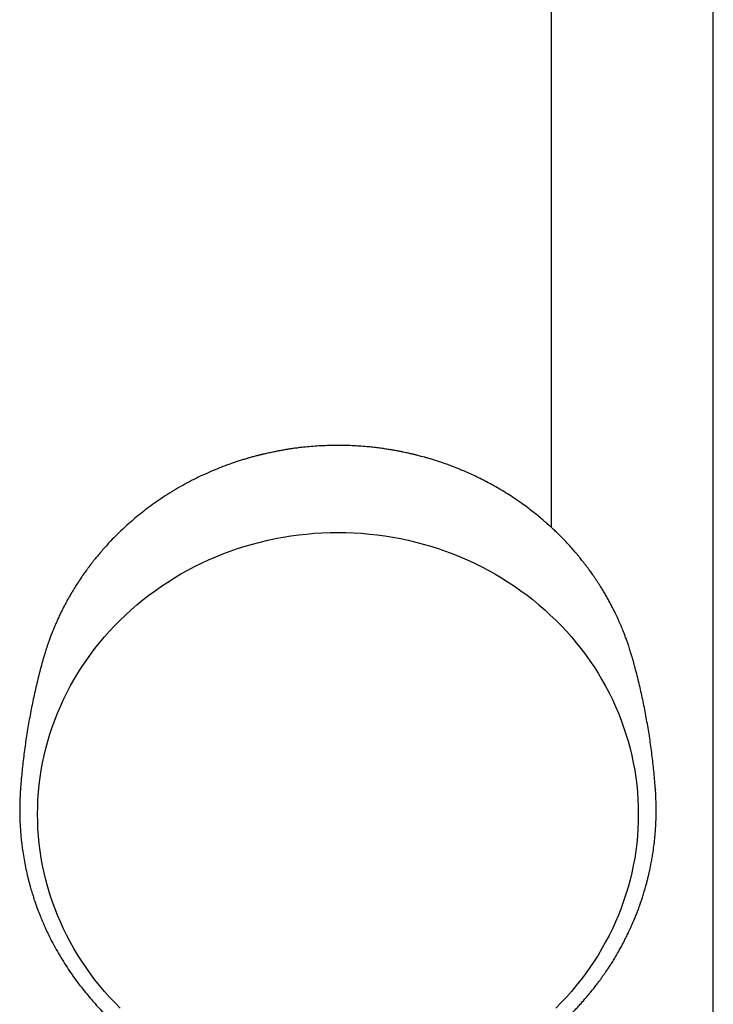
# Model space of a CAD drawing. Header units: millimetres. Extents: x 8 to 1577, y 12 to 2536.
# Tile 17 of 19: x 735 to 811, y 2113 to 2221. Entities that reach past the tile are written whole.
import ezdxf

# ---------------------------------------------------------------- set-up
doc = ezdxf.new("R2010")
doc.units = ezdxf.units.MM

msp = doc.modelspace()

# ---------------------------------------------------------------- linework, layer by layer
at = {"color": 7, "linetype": 'Continuous', "lineweight": 30}
for p, q in [((793.2, 2319.39), (793.2, 2164.98)), ((811, 1961.68), (811, 2319.39)), ((737.43, 2150.44), (737.42, 2150.43)), ((802.18, 2150.43), (802.17, 2150.45)), ((734.95, 2136.18), (734.95, 2136.2))]:
    msp.add_line(p, q, dxfattribs=at)
at = {"color": 7, "linetype": 'Continuous', "lineweight": 30, "flags": 128}
msp.add_lwpolyline([(745.88, 2112.18), (745.3, 2112.77), (744.73, 2113.38), (744.17, 2114), (743.64, 2114.64), (743.12, 2115.29), (742.63, 2115.95), (742.15, 2116.62), (741.69, 2117.31), (741.24, 2118), (740.82, 2118.71), (740.42, 2119.43), (740.04, 2120.15), (739.68, 2120.89), (739.34, 2121.63), (739.02, 2122.38), (738.72, 2123.14), (738.44, 2123.91), (738.18, 2124.68), (737.95, 2125.46), (737.74, 2126.25), (737.55, 2127.04), (737.38, 2127.83), (737.23, 2128.63), (737.11, 2129.43), (737.01, 2130.24), (736.93, 2131.04), (736.87, 2131.85), (736.84, 2132.66), (736.83, 2133.47), (736.84, 2134.28), (736.87, 2135.09), (736.93, 2135.9), (737.01, 2136.7), (737.11, 2137.51), (737.23, 2138.31), (737.38, 2139.11), (737.55, 2139.9), (737.74, 2140.69), (737.95, 2141.48), (738.18, 2142.26), (738.44, 2143.03), (738.72, 2143.8), (739.02, 2144.56), (739.34, 2145.31), (739.68, 2146.05), (740.04, 2146.79), (740.42, 2147.51), (740.82, 2148.23), (741.24, 2148.94), (741.69, 2149.63), (742.15, 2150.32), (742.63, 2150.99), (743.12, 2151.65), (743.64, 2152.3), (744.17, 2152.94), (744.73, 2153.56), (745.3, 2154.17), (745.88, 2154.76), (746.48, 2155.34), (747.1, 2155.91), (747.74, 2156.46), (748.39, 2156.99), (749.05, 2157.51), (749.73, 2158.01), (750.42, 2158.5), (751.12, 2158.96), (751.84, 2159.41), (752.57, 2159.85), (753.31, 2160.26), (754.07, 2160.66), (754.83, 2161.03), (755.6, 2161.39), (756.39, 2161.73), (757.18, 2162.05), (757.98, 2162.35), (758.79, 2162.63), (759.61, 2162.89), (760.43, 2163.13), (761.27, 2163.35), (762.1, 2163.55), (762.94, 2163.73), (763.79, 2163.89), (764.64, 2164.02), (765.5, 2164.14), (766.35, 2164.23), (767.21, 2164.31), (768.07, 2164.36), (768.94, 2164.39), (769.8, 2164.4), (770.66, 2164.39), (771.52, 2164.36), (772.39, 2164.31), (773.25, 2164.23), (774.1, 2164.14), (774.96, 2164.02), (775.81, 2163.89), (776.65, 2163.73), (777.5, 2163.55), (778.33, 2163.35), (779.16, 2163.13), (779.99, 2162.89), (780.81, 2162.63), (781.62, 2162.35), (782.42, 2162.05), (783.21, 2161.73), (783.99, 2161.39), (784.77, 2161.03), (785.53, 2160.66), (786.28, 2160.26), (787.03, 2159.85), (787.76, 2159.41), (788.47, 2158.96), (789.18, 2158.5), (789.87, 2158.01), (790.55, 2157.51), (791.21, 2156.99), (791.86, 2156.46), (792.5, 2155.91), (793.11, 2155.34), (793.72, 2154.76), (794.3, 2154.17), (794.87, 2153.56), (795.42, 2152.94), (795.96, 2152.3), (796.47, 2151.65), (796.97, 2150.99), (797.45, 2150.32), (797.91, 2149.63), (798.35, 2148.94), (798.78, 2148.23), (799.18, 2147.51), (799.56, 2146.79), (799.92, 2146.05), (800.26, 2145.31), (800.58, 2144.56), (800.88, 2143.8), (801.16, 2143.03), (801.41, 2142.26), (801.65, 2141.48), (801.86, 2140.69), (802.05, 2139.9), (802.22, 2139.11), (802.37, 2138.31), (802.49, 2137.51), (802.59, 2136.7), (802.67, 2135.9), (802.73, 2135.09), (802.76, 2134.28), (802.77, 2133.47), (802.76, 2132.66), (802.73, 2131.85), (802.67, 2131.04), (802.59, 2130.24), (802.49, 2129.43), (802.37, 2128.63), (802.22, 2127.83), (802.05, 2127.04), (801.86, 2126.25), (801.65, 2125.46), (801.41, 2124.68), (801.16, 2123.91), (800.88, 2123.14), (800.58, 2122.38), (800.26, 2121.63), (799.92, 2120.89), (799.56, 2120.15), (799.18, 2119.43), (798.78, 2118.71), (798.35, 2118), (797.91, 2117.31), (797.45, 2116.62), (796.97, 2115.95), (796.47, 2115.29), (795.96, 2114.64), (795.42, 2114), (794.87, 2113.38), (794.3, 2112.77), (793.72, 2112.18)], dxfattribs=at)
at = {"color": 7, "linetype": 'Continuous', "lineweight": 30}
for points, knots in [([(802.17, 2150.44), (802.16, 2150.49), (802.13, 2150.59), (802.08, 2150.75), (802.03, 2150.94), (801.96, 2151.16), (801.89, 2151.4), (801.8, 2151.67), (801.7, 2151.98), (801.57, 2152.35), (801.42, 2152.78), (801.24, 2153.25), (801.04, 2153.76), (800.81, 2154.32), (800.55, 2154.91), (800.25, 2155.53), (799.97, 2156.09), (799.71, 2156.59), (799.48, 2157.02), (799.24, 2157.45), (799, 2157.86), (798.77, 2158.24), (798.55, 2158.59), (798.34, 2158.91), (798.14, 2159.21), (797.95, 2159.49), (797.78, 2159.74), (797.62, 2159.97), (797.48, 2160.16), (797.36, 2160.33), (797.26, 2160.46), (797.18, 2160.57), (797.13, 2160.64), (797.08, 2160.71), (797.03, 2160.77), (796.98, 2160.84), (796.91, 2160.92), (796.82, 2161.04), (796.71, 2161.18), (796.58, 2161.35), (796.42, 2161.55), (796.24, 2161.77), (795.96, 2162.11), (795.59, 2162.54), (795.14, 2163.04), (794.7, 2163.51), (794.27, 2163.95), (793.86, 2164.36), (793.46, 2164.74), (793.06, 2165.11), (792.62, 2165.5), (792.14, 2165.91), (791.62, 2166.35), (791.05, 2166.8), (790.45, 2167.25), (789.81, 2167.71), (789.12, 2168.18), (788.39, 2168.66), (787.67, 2169.1), (786.97, 2169.5), (786.29, 2169.87), (785.6, 2170.23), (784.92, 2170.57), (784.25, 2170.88), (783.61, 2171.16), (783, 2171.41), (782.42, 2171.64), (781.86, 2171.85), (781.34, 2172.03), (780.85, 2172.2), (780.4, 2172.34), (779.98, 2172.47), (779.6, 2172.58), (779.26, 2172.68), (778.96, 2172.76), (778.7, 2172.83), (778.49, 2172.88), (778.33, 2172.92), (778.2, 2172.95), (778.08, 2172.98), (777.94, 2173.02), (777.76, 2173.06), (777.53, 2173.11), (777.26, 2173.17), (776.95, 2173.23), (776.6, 2173.3), (776.21, 2173.38), (775.77, 2173.46), (775.29, 2173.53), (774.77, 2173.61), (774.2, 2173.69), (773.59, 2173.76), (772.9, 2173.83), (772.15, 2173.89), (771.35, 2173.93), (770.57, 2173.96), (769.75, 2173.97), (768.87, 2173.95), (767.96, 2173.92), (767.08, 2173.86), (766.24, 2173.79), (765.53, 2173.71), (764.93, 2173.63), (764.45, 2173.56), (763.98, 2173.48), (763.52, 2173.4), (763.08, 2173.32), (762.69, 2173.24), (762.36, 2173.17), (762.09, 2173.11), (761.87, 2173.06), (761.69, 2173.02), (761.56, 2172.99), (761.47, 2172.97), (761.4, 2172.95), (761.32, 2172.93), (761.22, 2172.91), (761.08, 2172.87), (760.91, 2172.83), (760.72, 2172.78), (760.51, 2172.72), (760.24, 2172.65), (759.91, 2172.55), (759.5, 2172.43), (759.06, 2172.3), (758.57, 2172.14), (758.07, 2171.96), (757.55, 2171.78), (756.89, 2171.53), (756.09, 2171.2), (755.15, 2170.79), (754.2, 2170.34), (753.24, 2169.84), (752.27, 2169.3), (751.31, 2168.72), (750.37, 2168.12), (749.48, 2167.5), (748.65, 2166.88), (747.89, 2166.28), (747.16, 2165.67), (746.47, 2165.05), (745.81, 2164.43), (745.18, 2163.81), (744.64, 2163.24), (744.17, 2162.72), (743.77, 2162.26), (743.4, 2161.82), (743.13, 2161.49), (742.94, 2161.25), (742.84, 2161.12), (742.75, 2161), (742.68, 2160.91), (742.63, 2160.85), (742.59, 2160.8), (742.55, 2160.75), (742.5, 2160.68), (742.44, 2160.59), (742.35, 2160.48), (742.24, 2160.33), (742.11, 2160.15), (741.96, 2159.95), (741.8, 2159.72), (741.56, 2159.36), (741.23, 2158.87), (740.85, 2158.26), (740.48, 2157.65), (740.12, 2157.02), (739.77, 2156.37), (739.47, 2155.77), (739.21, 2155.23), (738.99, 2154.76), (738.78, 2154.28), (738.57, 2153.79), (738.38, 2153.32), (738.21, 2152.87), (738.06, 2152.45), (737.93, 2152.06), (737.81, 2151.71), (737.71, 2151.39), (737.62, 2151.11), (737.54, 2150.85), (737.48, 2150.64), (737.44, 2150.5), (737.42, 2150.44)], [0, 0, 0, 0, 0.001644, 0.003567, 0.005926, 0.008642, 0.011704, 0.015019, 0.018579, 0.023611, 0.029063, 0.034936, 0.041694, 0.048934, 0.056656, 0.06486, 0.073546, 0.07922, 0.085081, 0.091045, 0.096702, 0.101999, 0.106935, 0.111512, 0.115728, 0.119759, 0.123395, 0.126635, 0.12948, 0.131931, 0.133986, 0.13539, 0.136523, 0.137384, 0.138168, 0.139194, 0.140505, 0.142143, 0.144321, 0.146894, 0.149861, 0.153223, 0.156966, 0.165341, 0.17331, 0.180874, 0.188033, 0.194788, 0.201137, 0.207384, 0.214068, 0.221552, 0.229529, 0.237999, 0.246702, 0.255871, 0.265506, 0.275605, 0.28617, 0.294797, 0.303711, 0.312856, 0.321711, 0.330153, 0.33818, 0.345793, 0.352992, 0.359777, 0.366147, 0.372001, 0.377456, 0.382511, 0.387167, 0.391045, 0.394595, 0.397716, 0.400318, 0.401997, 0.403407, 0.404797, 0.406269, 0.408439, 0.411091, 0.414224, 0.417838, 0.421934, 0.426512, 0.43157, 0.437111, 0.443132, 0.449635, 0.45662, 0.464085, 0.473353, 0.48246, 0.491324, 0.499945, 0.510755, 0.521155, 0.531147, 0.540731, 0.549906, 0.555693, 0.561304, 0.56674, 0.572001, 0.577087, 0.581955, 0.585584, 0.588725, 0.591376, 0.593539, 0.594895, 0.595949, 0.596701, 0.597372, 0.598676, 0.600383, 0.602357, 0.6046, 0.60711, 0.609889, 0.614191, 0.61901, 0.624346, 0.630198, 0.636467, 0.64279, 0.649134, 0.660817, 0.672571, 0.684395, 0.697141, 0.709968, 0.722876, 0.735865, 0.748901, 0.760534, 0.7719, 0.782999, 0.79383, 0.804396, 0.814693, 0.824724, 0.832252, 0.839416, 0.846155, 0.852469, 0.85459, 0.856659, 0.858496, 0.859866, 0.860768, 0.861303, 0.862016, 0.86298, 0.864193, 0.866024, 0.868232, 0.870816, 0.873777, 0.877111, 0.880623, 0.889162, 0.898067, 0.906326, 0.914876, 0.923718, 0.932851, 0.938938, 0.945148, 0.95148, 0.957927, 0.964124, 0.969879, 0.97519, 0.980058, 0.984485, 0.988469, 0.992012, 0.995113, 0.997776, 1, 1, 1, 1]), ([(737.42, 2150.43), (737.34, 2150.15), (737.18, 2149.58), (736.96, 2148.71), (736.75, 2147.84), (736.55, 2146.97), (736.35, 2146.09), (736.17, 2145.21), (736, 2144.32), (735.84, 2143.43), (735.69, 2142.53), (735.55, 2141.63), (735.42, 2140.73), (735.3, 2139.82), (735.2, 2138.92), (735.1, 2138.01), (735.02, 2137.1), (734.97, 2136.5), (734.95, 2136.2)], [0, 0, 0, 0, 0.061494, 0.123797, 0.186168, 0.248602, 0.311096, 0.373647, 0.436249, 0.498901, 0.561597, 0.624334, 0.687108, 0.749917, 0.812755, 0.875619, 0.938507, 1, 1, 1, 1]), ([(804.65, 2136.2), (804.64, 2136.27), (804.62, 2136.64), (804.56, 2137.31), (804.47, 2138.22), (804.38, 2139.13), (804.27, 2140.03), (804.15, 2140.94), (804.02, 2141.83), (803.88, 2142.73), (803.72, 2143.62), (803.56, 2144.51), (803.39, 2145.39), (803.21, 2146.27), (803.01, 2147.15), (802.81, 2148.02), (802.59, 2148.89), (802.38, 2149.69), (802.24, 2150.2), (802.18, 2150.43)], [0, 0, 0, 0, 0.013579, 0.076387, 0.139162, 0.201899, 0.264595, 0.327246, 0.389848, 0.452397, 0.514891, 0.577324, 0.639693, 0.701995, 0.764226, 0.826381, 0.888458, 0.950451, 1, 1, 1, 1]), ([(734.95, 2136.19), (734.95, 2136.15), (734.94, 2136.08), (734.93, 2135.96), (734.93, 2135.81), (734.92, 2135.64), (734.91, 2135.45), (734.89, 2135.21), (734.88, 2134.91), (734.87, 2134.54), (734.87, 2134.16), (734.86, 2133.76), (734.87, 2133.33), (734.88, 2132.81), (734.91, 2132.18), (734.96, 2131.48), (735.02, 2130.78), (735.1, 2130.08), (735.2, 2129.32), (735.34, 2128.5), (735.5, 2127.63), (735.66, 2126.92), (735.79, 2126.37), (735.9, 2125.97), (736, 2125.58), (736.1, 2125.22), (736.2, 2124.9), (736.29, 2124.62), (736.36, 2124.37), (736.43, 2124.16), (736.49, 2123.99), (736.53, 2123.86), (736.57, 2123.77), (736.6, 2123.68), (736.63, 2123.58), (736.67, 2123.46), (736.73, 2123.31), (736.79, 2123.13), (736.87, 2122.91), (736.97, 2122.66), (737.08, 2122.39), (737.2, 2122.08), (737.33, 2121.77), (737.54, 2121.27), (737.84, 2120.6), (738.27, 2119.73), (738.74, 2118.84), (739.26, 2117.94), (739.78, 2117.07), (740.33, 2116.24), (740.89, 2115.44), (741.48, 2114.65), (742.05, 2113.93), (742.6, 2113.27), (743.14, 2112.65), (743.71, 2112.03), (744.25, 2111.48), (744.74, 2111), (745.16, 2110.59), (745.61, 2110.18), (746.07, 2109.77), (746.5, 2109.4), (746.89, 2109.08), (747.23, 2108.81), (747.53, 2108.57), (747.81, 2108.36), (748.03, 2108.19), (748.2, 2108.06), (748.33, 2107.97), (748.45, 2107.88), (748.56, 2107.81), (748.65, 2107.74), (748.72, 2107.69), (748.78, 2107.65), (748.84, 2107.6), (748.94, 2107.54), (749.07, 2107.45), (749.23, 2107.34), (749.42, 2107.2), (749.77, 2106.97), (750.29, 2106.63), (750.96, 2106.22), (751.66, 2105.81), (752.38, 2105.4), (753.13, 2105.01), (753.9, 2104.63), (754.69, 2104.26), (755.57, 2103.88), (756.53, 2103.49), (757.56, 2103.11), (758.59, 2102.77), (759.6, 2102.46), (760.61, 2102.19), (761.61, 2101.95), (762.66, 2101.72), (763.77, 2101.52), (764.95, 2101.35), (766.13, 2101.21), (767.32, 2101.11), (768.51, 2101.05), (769.7, 2101.03), (770.89, 2101.04), (772.08, 2101.1), (773.27, 2101.19), (774.45, 2101.32), (775.63, 2101.49), (776.75, 2101.69), (777.82, 2101.91), (778.82, 2102.14), (779.82, 2102.41), (780.82, 2102.71), (781.82, 2103.03), (782.83, 2103.4), (783.83, 2103.79), (784.84, 2104.23), (785.85, 2104.7), (786.87, 2105.22), (787.7, 2105.67), (788.33, 2106.04), (788.75, 2106.29), (789.13, 2106.52), (789.48, 2106.75), (789.8, 2106.95), (790.08, 2107.14), (790.31, 2107.29), (790.49, 2107.42), (790.63, 2107.52), (790.75, 2107.6), (790.86, 2107.68), (790.96, 2107.75), (791.08, 2107.83), (791.22, 2107.93), (791.37, 2108.05), (791.55, 2108.18), (791.75, 2108.33), (791.95, 2108.48), (792.16, 2108.65), (792.47, 2108.89), (792.87, 2109.22), (793.38, 2109.64), (793.9, 2110.1), (794.45, 2110.6), (794.96, 2111.09), (795.42, 2111.55), (795.82, 2111.97), (796.21, 2112.38), (796.57, 2112.78), (796.94, 2113.21), (797.32, 2113.65), (797.69, 2114.11), (798.02, 2114.53), (798.31, 2114.9), (798.56, 2115.24), (798.78, 2115.55), (799, 2115.86), (799.23, 2116.18), (799.47, 2116.55), (799.74, 2116.97), (800.04, 2117.43), (800.34, 2117.94), (800.64, 2118.45), (800.92, 2118.95), (801.18, 2119.44), (801.43, 2119.95), (801.69, 2120.47), (801.93, 2121), (802.16, 2121.52), (802.37, 2122), (802.55, 2122.44), (802.7, 2122.85), (802.82, 2123.16), (802.89, 2123.37), (802.94, 2123.5), (802.98, 2123.61), (803, 2123.69), (803.03, 2123.77), (803.07, 2123.87), (803.12, 2124.03), (803.18, 2124.22), (803.26, 2124.46), (803.34, 2124.72), (803.43, 2125), (803.51, 2125.29), (803.61, 2125.64), (803.72, 2126.03), (803.83, 2126.48), (803.95, 2126.96), (804.06, 2127.46), (804.16, 2127.99), (804.27, 2128.55), (804.38, 2129.2), (804.48, 2129.95), (804.58, 2130.76), (804.65, 2131.55), (804.69, 2132.3), (804.72, 2133.02), (804.73, 2133.6), (804.73, 2134.06), (804.73, 2134.4), (804.72, 2134.73), (804.71, 2135.04), (804.7, 2135.32), (804.69, 2135.57), (804.68, 2135.8), (804.66, 2136), (804.65, 2136.13), (804.65, 2136.19)], [0, 0, 0, 0, 0.000951, 0.00193, 0.003328, 0.0049, 0.006614, 0.008465, 0.01165, 0.015173, 0.018603, 0.022302, 0.026271, 0.030509, 0.036989, 0.043561, 0.050115, 0.056651, 0.063169, 0.071401, 0.079604, 0.087778, 0.091621, 0.095458, 0.099235, 0.102688, 0.105783, 0.108519, 0.110898, 0.112918, 0.11458, 0.115884, 0.116657, 0.117432, 0.118391, 0.119554, 0.120933, 0.122798, 0.124952, 0.127395, 0.130128, 0.13315, 0.136343, 0.139513, 0.1481, 0.156497, 0.166243, 0.175718, 0.185047, 0.193958, 0.202873, 0.211793, 0.220718, 0.227824, 0.235201, 0.242853, 0.250781, 0.255987, 0.261306, 0.266737, 0.272281, 0.277905, 0.282062, 0.285874, 0.289343, 0.292468, 0.295248, 0.296812, 0.298241, 0.299536, 0.300697, 0.301712, 0.302507, 0.303069, 0.303658, 0.304707, 0.3061, 0.307838, 0.30992, 0.312347, 0.319228, 0.326269, 0.333457, 0.340794, 0.348277, 0.355908, 0.363677, 0.371402, 0.381272, 0.390959, 0.400463, 0.409783, 0.418921, 0.427883, 0.436799, 0.4472, 0.4576, 0.468001, 0.478401, 0.488802, 0.499203, 0.509604, 0.520005, 0.530406, 0.540808, 0.55122, 0.561686, 0.570704, 0.579764, 0.588867, 0.598013, 0.607204, 0.616566, 0.626167, 0.635808, 0.645677, 0.655777, 0.666106, 0.670763, 0.675124, 0.679149, 0.682837, 0.68619, 0.689206, 0.691885, 0.69359, 0.695124, 0.696449, 0.697537, 0.698523, 0.699796, 0.701381, 0.703106, 0.705092, 0.707309, 0.709623, 0.712016, 0.714488, 0.720052, 0.725978, 0.732267, 0.73892, 0.745936, 0.751158, 0.756489, 0.761619, 0.766517, 0.771183, 0.776942, 0.782303, 0.787264, 0.791358, 0.795133, 0.798591, 0.801865, 0.805448, 0.809387, 0.813991, 0.819, 0.824416, 0.830237, 0.835096, 0.840205, 0.845497, 0.850563, 0.856213, 0.861446, 0.866264, 0.870667, 0.874654, 0.878225, 0.87975, 0.881022, 0.882033, 0.882781, 0.88336, 0.884423, 0.885889, 0.887759, 0.890142, 0.892694, 0.895394, 0.898243, 0.90124, 0.905279, 0.90956, 0.914083, 0.918848, 0.923854, 0.929103, 0.934544, 0.942438, 0.950028, 0.957314, 0.964297, 0.970976, 0.977351, 0.980594, 0.983753, 0.986827, 0.989704, 0.992312, 0.994612, 0.996657, 0.998451, 1, 1, 1, 1]), ([(804.65, 2136.2), (804.65, 2136.2), (804.65, 2136.19), (804.65, 2136.19), (804.65, 2136.19)], [0, 0, 0, 0, 0.81984, 1, 1, 1, 1])]:
    msp.add_open_spline(points, degree=3, knots=knots, dxfattribs=at)

doc.saveas('drawing.dxf')
